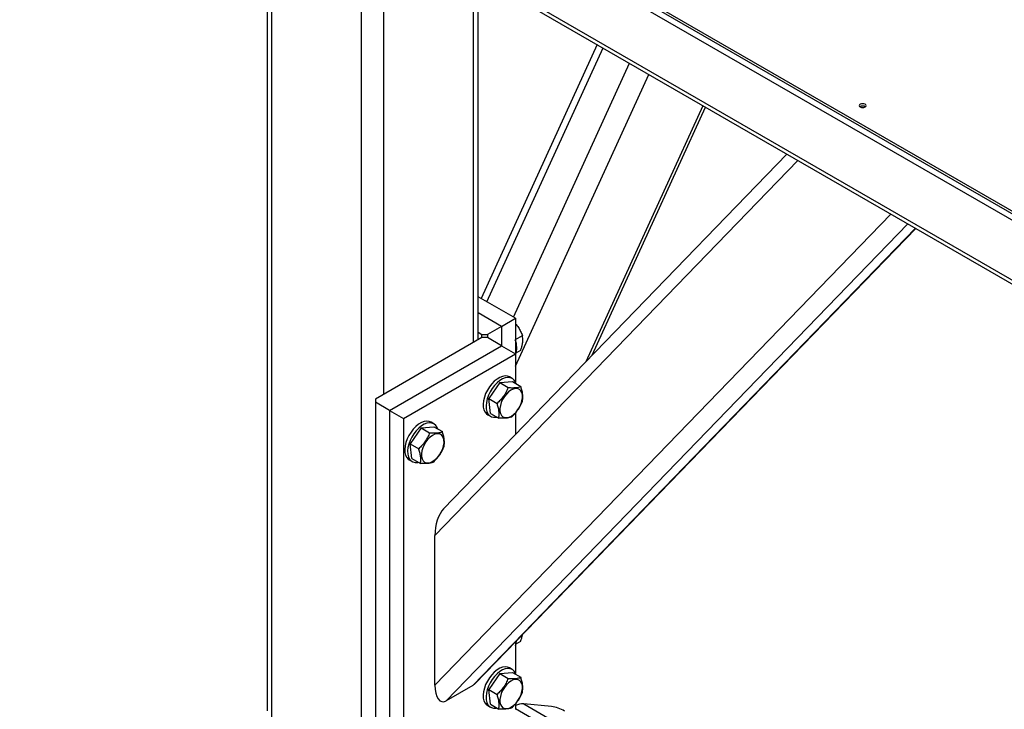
# Model space of a CAD drawing. Header units: millimetres. Extents: x 5 to 589, y 5 to 415.
# Tile 14 of 31: x 456 to 476, y 140 to 154. Entities that reach past the tile are written whole.
import ezdxf

# ---------------------------------------------------------------- set-up
doc = ezdxf.new("R2010")
doc.units = ezdxf.units.MM
doc.layers.add('TRAIT-FORT', color=4, linetype='Continuous', lineweight=25)

msp = doc.modelspace()

# ---------------------------------------------------------------- linework, layer by layer
at = {"layer": 'TRAIT-FORT', "color": 4, "linetype": 'Continuous', "lineweight": 25}
for p, q in [((456.449, 161.912), (489.824, 142.645)), ((456.449, 161.863), (489.824, 142.596)), ((456.449, 161.732), (489.824, 142.465)), ((460.89, 157.96), (484.875, 144.114)), ((460.939, 157.85), (484.875, 144.033)), ((461.54, 140.11), (461.54, 156.756)), ((461.446, 156.672), (461.446, 140.241)), ((463.35, 139.065), (463.35, 156.459)), ((463.803, 146.643), (463.803, 156.197)), ((465.613, 147.688), (465.613, 155.152)), ((465.707, 147.742), (465.707, 155.098)), ((468.116, 153.707), (465.77, 148.576)), ((465.887, 148.509), (468.232, 153.64)), ((466.424, 148.199), (468.769, 153.33)), ((466.462, 147.207), (469.158, 153.106)), ((467.888, 147.302), (470.252, 152.474)), ((468.013, 147.431), (470.305, 152.444)), ((464.835, 143.79), (472.169, 151.368)), ((471.947, 151.496), (465.011, 144.328)), ((464.835, 140.763), (474.048, 150.283)), ((465.061, 140.445), (474.391, 150.085)), ((465.599, 140.755), (474.543, 149.997)), ((465.65, 140.796), (474.55, 149.993)), ((466.462, 148.178), (465.707, 148.613)), ((466.179, 148.014), (465.707, 148.287)), ((466.179, 148.014), (466.462, 148.178)), ((466.462, 148.178), (466.462, 147.459)), ((466.179, 148.014), (465.896, 147.851)), ((466.179, 148.014), (466.179, 147.622)), ((465.783, 147.786), (463.633, 146.545)), ((465.707, 147.895), (465.783, 147.851)), ((465.783, 147.786), (465.783, 147.851)), ((465.783, 147.851), (465.896, 147.851)), ((465.896, 147.786), (465.783, 147.786)), ((465.896, 147.851), (465.896, 147.786)), ((466.179, 147.622), (465.896, 147.786)), ((466.462, 147.746), (466.604, 147.828)), ((463.916, 146.316), (466.179, 147.622)), ((466.179, 147.622), (466.462, 147.459)), ((464.199, 146.153), (466.462, 147.459)), ((466.462, 147.459), (466.462, 146.89)), ((466.476, 147.476), (466.57, 147.53)), ((466.399, 146.958), (466.342, 146.991)), ((466.144, 146.876), (465.923, 146.554)), ((466.144, 146.876), (466.4, 146.898)), ((466.144, 146.876), (466.314, 146.778)), ((466.4, 146.898), (466.57, 146.801)), ((463.633, 146.545), (463.633, 146.479)), ((463.916, 146.316), (463.633, 146.479)), ((463.633, 146.479), (463.633, 139.294)), ((465.923, 146.554), (466.093, 146.457)), ((465.957, 146.256), (465.923, 146.554)), ((463.916, 146.316), (464.199, 146.153)), ((463.916, 146.316), (463.916, 139.131)), ((465.902, 146.229), (465.959, 146.196)), ((465.957, 146.256), (466.127, 146.158)), ((466.462, 146.262), (466.462, 145.827)), ((464.199, 146.153), (464.199, 138.967)), ((464.56, 145.961), (464.816, 145.984)), ((464.815, 146.044), (464.758, 146.077)), ((464.816, 145.984), (464.986, 145.886)), ((464.56, 145.961), (464.339, 145.64)), ((464.56, 145.961), (464.73, 145.863)), ((464.339, 145.64), (464.509, 145.542)), ((464.373, 145.342), (464.339, 145.64)), ((464.318, 145.314), (464.375, 145.282)), ((464.373, 145.342), (464.543, 145.244)), ((464.835, 140.763), (464.835, 143.79)), ((466.462, 141.635), (466.462, 141.011)), ((466.476, 141.596), (466.57, 141.651)), ((466.144, 140.996), (466.4, 141.019)), ((466.399, 141.079), (466.342, 141.112)), ((466.4, 141.019), (466.57, 140.921)), ((466.144, 140.996), (465.923, 140.675)), ((466.144, 140.996), (466.314, 140.899)), ((465.599, 140.755), (465.061, 140.445)), ((465.923, 140.675), (466.093, 140.577)), ((465.957, 140.377), (465.923, 140.675)), ((465.902, 140.35), (465.959, 140.317)), ((465.957, 140.377), (466.127, 140.279)), ((466.462, 140.383), (466.462, 140.274)), ((466.462, 140.289), (468.102, 139.342)), ((466.631, 140.383), (468.328, 139.403)), ((467.191, 140.333), (466.631, 140.383))]:
    msp.add_line(p, q, dxfattribs=at)
at = {"layer": 'TRAIT-FORT', "color": 4, "linetype": 'Continuous', "lineweight": 25, "flags": 128}
for points in [[(473.524, 152.502), (473.502, 152.511), (473.476, 152.514), (473.45, 152.511), (473.428, 152.502), (473.413, 152.489), (473.408, 152.474), (473.413, 152.459), (473.428, 152.447), (473.45, 152.438), (473.476, 152.435), (473.502, 152.438), (473.524, 152.447), (473.539, 152.459), (473.544, 152.474), (473.539, 152.489), (473.524, 152.502)], [(466.342, 146.991), (466.302, 147.007), (466.254, 147.011), (466.202, 147.003), (466.147, 146.982), (466.091, 146.949), (466.036, 146.906), (465.984, 146.852), (465.937, 146.791), (465.895, 146.724), (465.861, 146.654), (465.835, 146.582)], [(466.476, 146.855), (466.463, 146.886), (466.436, 146.927), (466.401, 146.957), (466.359, 146.974), (466.311, 146.979), (466.258, 146.971), (466.203, 146.95), (466.147, 146.917), (466.093, 146.873), (466.041, 146.82), (465.993, 146.758), (465.951, 146.692), (465.917, 146.621), (465.891, 146.549)], [(465.835, 146.582), (465.818, 146.511), (465.811, 146.443), (465.814, 146.38), (465.827, 146.325), (465.85, 146.279), (465.881, 146.244), (465.902, 146.229)], [(466.15, 146.3), (466.161, 146.252), (466.181, 146.214), (466.21, 146.186), (466.246, 146.171), (466.288, 146.169), (466.333, 146.179), (466.381, 146.202), (466.428, 146.236), (466.474, 146.28), (466.514, 146.332), (466.549, 146.39), (466.577, 146.451), (466.595, 146.512), (466.604, 146.572), (466.603, 146.626), (466.593, 146.674), (466.572, 146.712), (466.543, 146.739), (466.507, 146.755), (466.466, 146.757), (466.42, 146.747), (466.372, 146.724), (466.325, 146.69), (466.28, 146.646), (466.239, 146.594), (466.204, 146.536), (466.177, 146.475), (466.158, 146.414), (466.149, 146.354), (466.15, 146.3)], [(465.891, 146.549), (465.875, 146.478), (465.868, 146.41), (465.871, 146.347), (465.884, 146.292), (465.906, 146.246), (465.938, 146.211), (465.977, 146.187), (466.022, 146.176), (466.073, 146.178), (466.087, 146.181)], [(464.758, 146.077), (464.718, 146.092), (464.67, 146.097), (464.618, 146.089), (464.563, 146.068), (464.507, 146.035), (464.452, 145.991), (464.4, 145.938), (464.353, 145.877), (464.311, 145.81), (464.277, 145.739), (464.251, 145.667)], [(464.892, 145.94), (464.88, 145.972), (464.853, 146.013), (464.817, 146.042), (464.775, 146.06), (464.727, 146.064), (464.674, 146.056), (464.619, 146.035), (464.564, 146.002), (464.509, 145.959), (464.457, 145.905), (464.409, 145.844), (464.368, 145.777), (464.333, 145.707), (464.307, 145.635)], [(464.566, 145.385), (464.577, 145.338), (464.597, 145.299), (464.626, 145.272), (464.662, 145.257), (464.704, 145.254), (464.75, 145.265), (464.797, 145.287), (464.844, 145.322), (464.89, 145.366), (464.931, 145.418), (464.965, 145.476), (464.993, 145.537), (465.011, 145.598), (465.02, 145.657), (465.019, 145.712), (465.009, 145.759), (464.988, 145.798), (464.96, 145.825), (464.923, 145.84), (464.882, 145.843), (464.836, 145.833), (464.788, 145.81), (464.741, 145.776), (464.696, 145.732), (464.655, 145.679), (464.62, 145.622), (464.593, 145.561), (464.574, 145.499), (464.565, 145.44), (464.566, 145.385)], [(464.251, 145.667), (464.234, 145.596), (464.227, 145.528), (464.23, 145.466), (464.243, 145.411), (464.266, 145.365), (464.297, 145.329), (464.318, 145.314)], [(464.307, 145.635), (464.291, 145.564), (464.284, 145.496), (464.287, 145.433), (464.3, 145.378), (464.322, 145.332), (464.354, 145.297), (464.393, 145.273), (464.438, 145.262), (464.489, 145.264), (464.503, 145.267)], [(466.342, 141.112), (466.302, 141.128), (466.254, 141.132), (466.202, 141.124), (466.147, 141.103), (466.091, 141.07), (466.036, 141.026), (465.984, 140.973), (465.937, 140.912), (465.895, 140.845), (465.861, 140.775), (465.835, 140.703)], [(466.476, 140.976), (466.463, 141.007), (466.436, 141.048), (466.401, 141.078), (466.359, 141.095), (466.311, 141.1), (466.258, 141.091), (466.203, 141.07), (466.147, 141.038), (466.093, 140.994), (466.041, 140.94), (465.993, 140.879), (465.951, 140.812), (465.917, 140.742), (465.891, 140.67)], [(466.15, 140.42), (466.161, 140.373), (466.181, 140.335), (466.21, 140.307), (466.246, 140.292), (466.288, 140.29), (466.333, 140.3), (466.381, 140.323), (466.428, 140.357), (466.474, 140.401), (466.514, 140.453), (466.549, 140.511), (466.577, 140.572), (466.595, 140.633), (466.604, 140.693), (466.603, 140.747), (466.593, 140.795), (466.572, 140.833), (466.543, 140.86), (466.507, 140.876), (466.466, 140.878), (466.42, 140.868), (466.372, 140.845), (466.325, 140.811), (466.28, 140.767), (466.239, 140.715), (466.204, 140.657), (466.177, 140.596), (466.158, 140.534), (466.149, 140.475), (466.15, 140.42)], [(465.835, 140.703), (465.818, 140.631), (465.811, 140.564), (465.814, 140.501), (465.827, 140.446), (465.85, 140.4), (465.881, 140.365), (465.902, 140.35)], [(465.891, 140.67), (465.875, 140.599), (465.868, 140.531), (465.871, 140.468), (465.884, 140.413), (465.906, 140.367), (465.938, 140.332), (465.977, 140.308), (466.022, 140.297), (466.073, 140.299), (466.087, 140.302)]]:
    msp.add_lwpolyline(points, dxfattribs=at)
at = {"layer": 'TRAIT-FORT', "color": 4, "linetype": 'Continuous', "lineweight": 25}
for centre, radius, start, end in [((473.476, 152.369), 0.0965, 56.6054, 123.3946), ((466.075, 147.59), 0.414, 338.759, 21.9058), ((466.214, 141.681), 0.275, 334.0764, 356.2582), ((466.61, 140.03), 0.353, 86.5281, 114.8643), ((467.075, 139.578), 0.763, 60.1095, 81.2221)]:
    msp.add_arc(centre, radius, start, end, dxfattribs=at)
for centre, start_param, end_param in [((465.061, 143.92), 0.587559, 1.932189), ((465.061, 140.894), 1.932189, 3.502985), ((465.599, 141.204), 3.502985, 3.729152)]:
    msp.add_ellipse(centre, major_axis=(0.08, 0.466), ratio=0.454546, start_param=start_param, end_param=end_param, dxfattribs=at)
for points, knots in [([(466.462, 148.068), (466.483, 148.043), (466.523, 147.993), (466.57, 147.911), (466.592, 147.856), (466.604, 147.828)], [0, 0, 0, 0, 0.3506481, 0.6723489, 1, 1, 1, 1]), ([(466.57, 147.53), (466.576, 147.551), (466.59, 147.594), (466.606, 147.663), (466.613, 147.734), (466.61, 147.789), (466.605, 147.819), (466.604, 147.828)], [0, 0, 0, 0, 0.192004, 0.385862, 0.637826, 0.896599, 1, 1, 1, 1]), ([(466.314, 146.778), (466.301, 146.746), (466.275, 146.683), (466.222, 146.596), (466.16, 146.521), (466.115, 146.478), (466.093, 146.457)], [0, 0, 0, 0, 0.264605, 0.534948, 0.765343, 1, 1, 1, 1]), ([(466.314, 146.778), (466.342, 146.776), (466.4, 146.773), (466.471, 146.776), (466.528, 146.786), (466.556, 146.796), (466.57, 146.801)], [0, 0, 0, 0, 0.2646049, 0.5349477, 0.7653431, 1, 1, 1, 1]), ([(466.604, 146.502), (466.606, 146.518), (466.611, 146.551), (466.612, 146.61), (466.604, 146.681), (466.587, 146.749), (466.573, 146.789), (466.57, 146.801)], [0, 0, 0, 0, 0.192004, 0.385862, 0.637826, 0.896599, 1, 1, 1, 1]), ([(466.127, 146.158), (466.129, 146.174), (466.134, 146.207), (466.135, 146.266), (466.126, 146.337), (466.109, 146.405), (466.096, 146.445), (466.093, 146.457)], [0, 0, 0, 0, 0.192004, 0.385862, 0.637826, 0.896599, 1, 1, 1, 1]), ([(466.383, 146.181), (466.408, 146.205), (466.459, 146.254), (466.522, 146.335), (466.57, 146.419), (466.593, 146.474), (466.604, 146.502)], [0, 0, 0, 0, 0.264605, 0.534948, 0.765343, 1, 1, 1, 1]), ([(466.383, 146.181), (466.367, 146.175), (466.334, 146.164), (466.272, 146.156), (466.202, 146.154), (466.152, 146.157), (466.127, 146.158)], [0, 0, 0, 0, 0.2646049, 0.5349477, 0.7653431, 1, 1, 1, 1]), ([(464.73, 145.863), (464.717, 145.832), (464.691, 145.768), (464.638, 145.682), (464.576, 145.606), (464.531, 145.564), (464.509, 145.542)], [0, 0, 0, 0, 0.264605, 0.534948, 0.765343, 1, 1, 1, 1]), ([(464.73, 145.863), (464.758, 145.862), (464.816, 145.858), (464.887, 145.862), (464.944, 145.871), (464.972, 145.881), (464.986, 145.886)], [0, 0, 0, 0, 0.2646049, 0.5349477, 0.7653431, 1, 1, 1, 1]), ([(465.02, 145.588), (465.023, 145.604), (465.028, 145.636), (465.028, 145.695), (465.02, 145.767), (465.003, 145.834), (464.99, 145.875), (464.986, 145.886)], [0, 0, 0, 0, 0.192004, 0.385862, 0.637826, 0.896599, 1, 1, 1, 1]), ([(464.799, 145.267), (464.824, 145.291), (464.875, 145.34), (464.938, 145.421), (464.986, 145.505), (465.009, 145.56), (465.02, 145.588)], [0, 0, 0, 0, 0.264605, 0.534948, 0.765343, 1, 1, 1, 1]), ([(464.543, 145.244), (464.545, 145.26), (464.55, 145.292), (464.551, 145.351), (464.542, 145.423), (464.525, 145.49), (464.512, 145.531), (464.509, 145.542)], [0, 0, 0, 0, 0.192004, 0.385862, 0.637826, 0.896599, 1, 1, 1, 1]), ([(464.799, 145.267), (464.783, 145.261), (464.75, 145.25), (464.688, 145.241), (464.618, 145.239), (464.568, 145.242), (464.543, 145.244)], [0, 0, 0, 0, 0.2646049, 0.5349477, 0.7653431, 1, 1, 1, 1]), ([(466.57, 141.651), (466.576, 141.672), (466.59, 141.715), (466.601, 141.759), (466.603, 141.78), (466.604, 141.782)], [0, 0, 0, 0, 0.476617, 0.957837, 1, 1, 1, 1]), ([(466.314, 140.899), (466.301, 140.867), (466.275, 140.804), (466.222, 140.717), (466.16, 140.641), (466.115, 140.599), (466.093, 140.577)], [0, 0, 0, 0, 0.264605, 0.534948, 0.765343, 1, 1, 1, 1]), ([(466.314, 140.899), (466.342, 140.897), (466.4, 140.894), (466.471, 140.897), (466.528, 140.907), (466.556, 140.916), (466.57, 140.921)], [0, 0, 0, 0, 0.264605, 0.534948, 0.765343, 1, 1, 1, 1]), ([(466.604, 140.623), (466.606, 140.639), (466.611, 140.671), (466.612, 140.731), (466.604, 140.802), (466.587, 140.869), (466.573, 140.91), (466.57, 140.921)], [0, 0, 0, 0, 0.192004, 0.385862, 0.637826, 0.896599, 1, 1, 1, 1]), ([(466.383, 140.302), (466.408, 140.326), (466.459, 140.375), (466.522, 140.456), (466.57, 140.54), (466.593, 140.595), (466.604, 140.623)], [0, 0, 0, 0, 0.264605, 0.534948, 0.765343, 1, 1, 1, 1]), ([(466.127, 140.279), (466.129, 140.295), (466.134, 140.327), (466.135, 140.387), (466.126, 140.458), (466.109, 140.525), (466.096, 140.566), (466.093, 140.577)], [0, 0, 0, 0, 0.192004, 0.385862, 0.637826, 0.896599, 1, 1, 1, 1]), ([(466.383, 140.302), (466.367, 140.296), (466.334, 140.285), (466.272, 140.277), (466.202, 140.275), (466.152, 140.278), (466.127, 140.279)], [0, 0, 0, 0, 0.264605, 0.534948, 0.765343, 1, 1, 1, 1])]:
    msp.add_open_spline(points, degree=3, knots=knots, dxfattribs=at)

doc.saveas('drawing.dxf')
